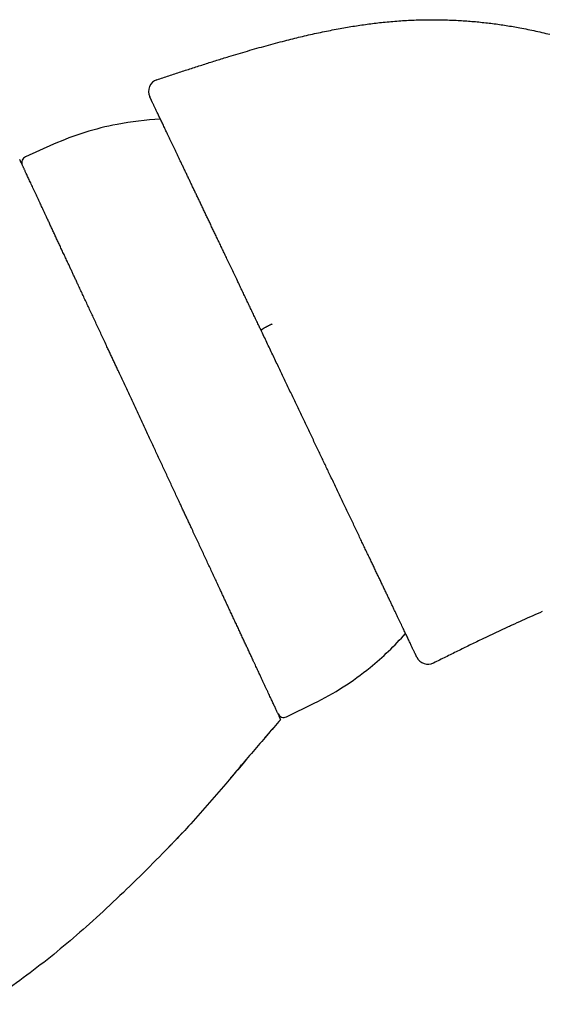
# Model space of a CAD drawing. Header units: millimetres. Extents: x 8 to 755, y 12 to 444.
# Tile 43 of 44: x 636 to 678, y 364 to 444. Entities that reach past the tile are written whole.
import ezdxf

# ---------------------------------------------------------------- set-up
doc = ezdxf.new("R2010")
doc.units = ezdxf.units.MM

msp = doc.modelspace()

# ---------------------------------------------------------------- linework, layer by layer
at = {"color": 7, "linetype": 'Continuous', "lineweight": 30}
for p, q in [((638.884, 433.934), (636.608, 432.92)), ((656.554, 419.386), (656.593, 419.39)), ((657.731, 387.621), (659.971, 388.713)), ((649.35, 378.27), (649.351, 378.27)), ((648.241, 377.104), (648.234, 377.126)), ((648.268, 377.133), (648.241, 377.104))]:
    msp.add_line(p, q, dxfattribs=at)
for centre, radius, start, end in [((647.571, 438.211), 1, 108.34278, 205.5), ((648.702, 410.985), 25, 92.66975, 100.79041), ((648.404, 412.552), 23.405, 100.79041, 114), ((636.811, 432.464), 0.5, 114, 205), ((648.702, 410.985), 25, 309.20959, 318.3306), ((669.198, 392.871), 1, 205.5, 296.32956), ((649.711, 409.75), 23.405, 296, 309.20959), ((657.512, 388.07), 0.5, 205, 296)]:
    msp.add_arc(centre, radius, start, end, dxfattribs=at)
for points, knots in [([(647.257, 439.16), (647.58, 439.267), (648.225, 439.481), (649.194, 439.8), (650.163, 440.115), (651.13, 440.425), (652.097, 440.73), (652.994, 441.007), (653.821, 441.257), (654.578, 441.48), (655.334, 441.698), (656.09, 441.909), (656.844, 442.113), (657.561, 442.301), (658.241, 442.472), (658.885, 442.628), (659.527, 442.778), (660.169, 442.92), (660.809, 443.055), (661.448, 443.183), (662.068, 443.3), (662.669, 443.406), (663.252, 443.501), (663.833, 443.589), (664.413, 443.669), (664.992, 443.742), (665.587, 443.808), (666.198, 443.866), (666.825, 443.916), (667.45, 443.956), (668.073, 443.985), (668.695, 444.004), (669.316, 444.013), (669.917, 444.012), (670.5, 444.002), (671.065, 443.983), (671.628, 443.957), (672.189, 443.922), (672.749, 443.879), (673.308, 443.828), (673.865, 443.769), (674.421, 443.702), (674.976, 443.627), (675.529, 443.545), (676.08, 443.454), (676.664, 443.35), (677.278, 443.23), (677.922, 443.094), (678.565, 442.947), (679.196, 442.792), (679.815, 442.63), (680.423, 442.462), (681.028, 442.284), (681.632, 442.096), (682.231, 441.901), (682.824, 441.699), (683.411, 441.489), (683.997, 441.271), (684.586, 441.042), (685.176, 440.804), (685.768, 440.555), (686.359, 440.298), (686.948, 440.033), (687.535, 439.759), (688.12, 439.477), (688.736, 439.171), (689.382, 438.839), (690.057, 438.479), (690.73, 438.109), (691.401, 437.728), (692.069, 437.336), (692.722, 436.943), (693.359, 436.547), (693.982, 436.15), (694.602, 435.744), (695.221, 435.329), (695.849, 434.898), (696.487, 434.448), (697.136, 433.981), (697.781, 433.504), (698.424, 433.018), (699.065, 432.523), (699.69, 432.029), (700.301, 431.536), (700.898, 431.045), (701.492, 430.547), (702.084, 430.041), (702.697, 429.508), (703.329, 428.947), (703.982, 428.356), (704.631, 427.758), (705.278, 427.15), (705.921, 426.535), (706.562, 425.911), (707.2, 425.278), (707.85, 424.623), (708.512, 423.944), (709.185, 423.241), (709.855, 422.529), (710.522, 421.809), (711.186, 421.08), (711.845, 420.344), (712.524, 419.575), (713.22, 418.773), (713.934, 417.937), (714.644, 417.092), (715.35, 416.239), (716.051, 415.377), (716.748, 414.508), (717.441, 413.631), (718.13, 412.746), (718.814, 411.855), (719.49, 410.962), (720.158, 410.067), (720.818, 409.172), (721.474, 408.271), (722.155, 407.323), (722.861, 406.328), (723.591, 405.284), (724.315, 404.234), (725.035, 403.178), (725.748, 402.117), (726.457, 401.05), (727.16, 399.978), (727.917, 398.809), (728.727, 397.543), (729.587, 396.178), (730.439, 394.808), (731.282, 393.433), (732.133, 392.027), (732.991, 390.589), (733.857, 389.121), (734.712, 387.65), (735.558, 386.179), (736.393, 384.708), (737.203, 383.265), (737.988, 381.851), (738.748, 380.468), (739.499, 379.087), (740.242, 377.71), (740.934, 376.412), (741.579, 375.195), (742.177, 374.057), (742.769, 372.925), (743.354, 371.796), (743.933, 370.673), (744.494, 369.576), (745.039, 368.506), (745.568, 367.462), (746.09, 366.425), (746.607, 365.393), (746.949, 364.707), (747.119, 364.365)], [0, 0, 0, 0, 0.007334, 0.01466, 0.021975, 0.029275, 0.036557, 0.043817, 0.049505, 0.055175, 0.060828, 0.06646, 0.072073, 0.077663, 0.082436, 0.087192, 0.091929, 0.096648, 0.101348, 0.106029, 0.11069, 0.114946, 0.119185, 0.123407, 0.127613, 0.131803, 0.135976, 0.140511, 0.145028, 0.149528, 0.154011, 0.158481, 0.162937, 0.16738, 0.171444, 0.175498, 0.179546, 0.183586, 0.187621, 0.19165, 0.195675, 0.199697, 0.203716, 0.207732, 0.211748, 0.215762, 0.220494, 0.225228, 0.229963, 0.234702, 0.239225, 0.243753, 0.248287, 0.252827, 0.257375, 0.261849, 0.266331, 0.270822, 0.275323, 0.279927, 0.284542, 0.289168, 0.293807, 0.298459, 0.303124, 0.307803, 0.313279, 0.318776, 0.324293, 0.329832, 0.335392, 0.340975, 0.346259, 0.351563, 0.356889, 0.362235, 0.367602, 0.373318, 0.379058, 0.384822, 0.390611, 0.396425, 0.402263, 0.40779, 0.413339, 0.41891, 0.424503, 0.430117, 0.436409, 0.442727, 0.449073, 0.455444, 0.461842, 0.468266, 0.474715, 0.48119, 0.488156, 0.495151, 0.502173, 0.509223, 0.516299, 0.523401, 0.530528, 0.538397, 0.546294, 0.55422, 0.562173, 0.570152, 0.578157, 0.586185, 0.594237, 0.602311, 0.610405, 0.618375, 0.626362, 0.634366, 0.642386, 0.651517, 0.660665, 0.669829, 0.679006, 0.688195, 0.697393, 0.7066, 0.715813, 0.7274, 0.738991, 0.75058, 0.762165, 0.773741, 0.786003, 0.798247, 0.810466, 0.822656, 0.834812, 0.846929, 0.858313, 0.869653, 0.880945, 0.892185, 0.903368, 0.912641, 0.92187, 0.931051, 0.940181, 0.94926, 0.958283, 0.966738, 0.975139, 0.983485, 0.991772, 1, 1, 1, 1]), ([(655.687, 418.872), (655.646, 418.959), (655.543, 419.174), (655.38, 419.516), (655.198, 419.898), (655.017, 420.279), (654.836, 420.657), (654.656, 421.035), (654.476, 421.412), (654.297, 421.787), (654.119, 422.161), (653.942, 422.532), (653.753, 422.929), (653.551, 423.351), (653.338, 423.798), (653.127, 424.241), (652.927, 424.659), (652.739, 425.055), (652.561, 425.427), (652.385, 425.795), (652.211, 426.16), (652.043, 426.514), (651.88, 426.856), (651.722, 427.187), (651.565, 427.514), (651.411, 427.838), (651.258, 428.158), (651.108, 428.474), (650.959, 428.785), (650.812, 429.093), (650.668, 429.397), (650.525, 429.696), (650.384, 429.991), (650.246, 430.281), (650.109, 430.567), (649.975, 430.848), (649.84, 431.131), (649.704, 431.416), (649.568, 431.702), (649.434, 431.983), (649.303, 432.258), (649.178, 432.52), (649.058, 432.772), (648.943, 433.012), (648.831, 433.247), (648.721, 433.477), (648.614, 433.701), (648.51, 433.92), (648.408, 434.134), (648.309, 434.341), (648.213, 434.544), (648.119, 434.74), (648.028, 434.931), (647.94, 435.116), (647.854, 435.295), (647.772, 435.468), (647.69, 435.64), (647.609, 435.809), (647.53, 435.974), (647.454, 436.133), (647.382, 436.285), (647.315, 436.427), (647.252, 436.558), (647.193, 436.681), (647.138, 436.797), (647.086, 436.907), (647.036, 437.01), (646.99, 437.107), (646.947, 437.197), (646.907, 437.282), (646.87, 437.359), (646.836, 437.43), (646.805, 437.495), (646.777, 437.553), (646.753, 437.604), (646.731, 437.649), (646.713, 437.689), (646.697, 437.722), (646.684, 437.748), (646.675, 437.767), (646.67, 437.778), (646.669, 437.78), (646.669, 437.781)], [0, 0, 0, 0, 0.008187, 0.020277, 0.032369, 0.044462, 0.056554, 0.068643, 0.080819, 0.092998, 0.105177, 0.117356, 0.129532, 0.144536, 0.159544, 0.174552, 0.189557, 0.202546, 0.215539, 0.228532, 0.241525, 0.254514, 0.266692, 0.278873, 0.291055, 0.303237, 0.315415, 0.327594, 0.339775, 0.351956, 0.364137, 0.376316, 0.388494, 0.400675, 0.412857, 0.425037, 0.437216, 0.450292, 0.463371, 0.476451, 0.48953, 0.502606, 0.514803, 0.527003, 0.539204, 0.551404, 0.563602, 0.575799, 0.587999, 0.6002, 0.6124, 0.624598, 0.636795, 0.648995, 0.661196, 0.673396, 0.685594, 0.698674, 0.711757, 0.724841, 0.737924, 0.751005, 0.76323, 0.775458, 0.787686, 0.799914, 0.812139, 0.824364, 0.836592, 0.848821, 0.861048, 0.873274, 0.885499, 0.897726, 0.909955, 0.922183, 0.934408, 0.947524, 0.960644, 0.973764, 0.986884, 1, 1, 1, 1]), ([(657.274, 387.398), (657.274, 387.399), (657.273, 387.401), (657.266, 387.415), (657.256, 387.437), (657.241, 387.469), (657.222, 387.51), (657.198, 387.56), (657.171, 387.619), (657.139, 387.688), (657.102, 387.767), (657.06, 387.856), (657.014, 387.955), (656.964, 388.063), (656.909, 388.181), (656.849, 388.309), (656.785, 388.446), (656.717, 388.592), (656.645, 388.747), (656.568, 388.912), (656.487, 389.085), (656.402, 389.267), (656.313, 389.458), (656.22, 389.658), (656.122, 389.867), (656.021, 390.085), (655.916, 390.311), (655.806, 390.545), (655.693, 390.788), (655.587, 391.015), (655.49, 391.224), (655.402, 391.413), (655.312, 391.606), (655.22, 391.802), (655.126, 392.003), (655.018, 392.235), (654.895, 392.5), (654.755, 392.801), (654.611, 393.109), (654.464, 393.424), (654.314, 393.746), (654.16, 394.075), (654.004, 394.411), (653.844, 394.754), (653.681, 395.103), (653.515, 395.459), (653.346, 395.821), (653.191, 396.154), (653.05, 396.456), (652.924, 396.726), (652.797, 396.998), (652.669, 397.274), (652.539, 397.552), (652.39, 397.871), (652.223, 398.231), (652.035, 398.634), (651.844, 399.041), (651.652, 399.454), (651.458, 399.871), (651.261, 400.292), (651.063, 400.718), (650.862, 401.148), (650.66, 401.581), (650.457, 402.018), (650.251, 402.459), (650.064, 402.86), (649.895, 403.222), (649.746, 403.542), (649.596, 403.864), (649.445, 404.187), (649.293, 404.512), (649.126, 404.871), (648.943, 405.263), (648.745, 405.689), (648.545, 406.117), (648.345, 406.546), (648.144, 406.977), (647.943, 407.408), (647.741, 407.841), (647.537, 408.278), (647.332, 408.719), (647.124, 409.164), (646.916, 409.61), (646.705, 410.063), (646.49, 410.525), (646.271, 410.994), (646.052, 411.463), (645.834, 411.931), (645.616, 412.398), (645.399, 412.865), (645.182, 413.33), (644.965, 413.794), (644.75, 414.256), (644.535, 414.716), (644.321, 415.175), (644.129, 415.588), (643.957, 415.955), (643.807, 416.279), (643.657, 416.6), (643.507, 416.921), (643.358, 417.24), (643.19, 417.6), (643.004, 417.999), (642.8, 418.437), (642.598, 418.871), (642.397, 419.301), (642.198, 419.727), (642.002, 420.15), (641.807, 420.568), (641.614, 420.981), (641.423, 421.39), (641.235, 421.793), (641.049, 422.192), (640.883, 422.548), (640.736, 422.863), (640.608, 423.138), (640.481, 423.41), (640.355, 423.68), (640.231, 423.947), (640.092, 424.245), (639.938, 424.574), (639.772, 424.931), (639.608, 425.282), (639.447, 425.627), (639.29, 425.965), (639.136, 426.295), (638.985, 426.619), (638.837, 426.936), (638.693, 427.246), (638.552, 427.548), (638.414, 427.843), (638.293, 428.103), (638.187, 428.33), (638.096, 428.526), (638.006, 428.718), (637.918, 428.907), (637.832, 429.091), (637.737, 429.295), (637.634, 429.516), (637.524, 429.752), (637.418, 429.98), (637.315, 430.199), (637.217, 430.41), (637.123, 430.611), (637.033, 430.804), (636.947, 430.988), (636.866, 431.163), (636.788, 431.329), (636.715, 431.486), (636.653, 431.62), (636.6, 431.733), (636.556, 431.828), (636.513, 431.919), (636.474, 432.005), (636.436, 432.086), (636.398, 432.168), (636.359, 432.249), (636.322, 432.329), (636.288, 432.402), (636.258, 432.467), (636.231, 432.524), (636.208, 432.574), (636.188, 432.616), (636.172, 432.651), (636.159, 432.679), (636.15, 432.699), (636.144, 432.711), (636.143, 432.713), (636.143, 432.713)], [0, 0, 0, 0, 0.006364, 0.012729, 0.019095, 0.025459, 0.031864, 0.03827, 0.044677, 0.051082, 0.057659, 0.064238, 0.070817, 0.077394, 0.084017, 0.090641, 0.097266, 0.103889, 0.110476, 0.117064, 0.123663, 0.130262, 0.136849, 0.143437, 0.150036, 0.156635, 0.163223, 0.16981, 0.176409, 0.183008, 0.187716, 0.192425, 0.197134, 0.201852, 0.20657, 0.211287, 0.217873, 0.224459, 0.231056, 0.237653, 0.244239, 0.250825, 0.257422, 0.264019, 0.270605, 0.277191, 0.283788, 0.290385, 0.295092, 0.299799, 0.304505, 0.309221, 0.313938, 0.318654, 0.325241, 0.331828, 0.338427, 0.345026, 0.351613, 0.3582, 0.364799, 0.371398, 0.377985, 0.384572, 0.391171, 0.39777, 0.402478, 0.407186, 0.411894, 0.416611, 0.421329, 0.426046, 0.432159, 0.438274, 0.444388, 0.450501, 0.456614, 0.462728, 0.468842, 0.474955, 0.481216, 0.487478, 0.49374, 0.5, 0.50659, 0.513179, 0.519779, 0.52638, 0.532969, 0.539558, 0.546159, 0.552759, 0.559348, 0.565937, 0.572538, 0.579138, 0.583848, 0.588558, 0.593268, 0.597987, 0.602706, 0.607425, 0.61401, 0.620595, 0.627192, 0.633788, 0.640373, 0.646958, 0.653554, 0.66015, 0.666735, 0.67332, 0.679917, 0.686513, 0.691219, 0.695925, 0.700631, 0.705346, 0.710062, 0.714777, 0.721368, 0.727958, 0.73456, 0.741162, 0.747752, 0.754342, 0.760944, 0.767546, 0.774136, 0.780726, 0.787328, 0.79393, 0.798641, 0.803352, 0.808063, 0.812783, 0.817504, 0.822224, 0.828809, 0.835393, 0.841988, 0.848584, 0.855168, 0.861752, 0.868347, 0.874943, 0.881527, 0.888111, 0.894707, 0.901302, 0.906008, 0.910713, 0.915419, 0.920133, 0.924848, 0.929563, 0.93539, 0.941217, 0.947045, 0.952872, 0.958698, 0.964526, 0.970354, 0.97618, 0.982135, 0.98809, 0.994046, 1, 1, 1, 1]), ([(656.554, 419.386), (656.529, 419.373), (656.478, 419.349), (656.403, 419.312), (656.33, 419.276), (656.258, 419.239), (656.189, 419.203), (656.122, 419.168), (656.059, 419.133), (656, 419.1), (655.944, 419.068), (655.894, 419.038), (655.848, 419.009), (655.807, 418.983), (655.772, 418.959), (655.742, 418.937), (655.719, 418.918), (655.702, 418.903), (655.692, 418.89), (655.687, 418.88), (655.686, 418.875), (655.687, 418.873), (655.687, 418.872)], [0, 0, 0, 0, 0.053098, 0.106386, 0.159675, 0.212773, 0.265866, 0.319147, 0.372428, 0.425522, 0.478747, 0.53216, 0.585575, 0.638801, 0.692319, 0.746027, 0.799735, 0.853255, 0.899303, 0.945412, 0.99146, 1, 1, 1, 1]), ([(656.582, 419.413), (656.577, 419.409), (656.567, 419.401), (656.558, 419.391), (656.554, 419.386)], [0, 0, 0, 0, 0.491435, 1, 1, 1, 1]), ([(668.295, 392.44), (668.295, 392.441), (668.294, 392.443), (668.287, 392.457), (668.275, 392.481), (668.26, 392.514), (668.24, 392.555), (668.218, 392.6), (668.195, 392.65), (668.166, 392.709), (668.133, 392.779), (668.094, 392.861), (668.051, 392.951), (668.004, 393.05), (667.953, 393.158), (667.897, 393.275), (667.837, 393.4), (667.774, 393.533), (667.707, 393.673), (667.636, 393.822), (667.562, 393.978), (667.483, 394.142), (667.402, 394.313), (667.316, 394.492), (667.227, 394.679), (667.135, 394.873), (667.039, 395.074), (666.939, 395.282), (666.837, 395.497), (666.729, 395.724), (666.615, 395.962), (666.495, 396.213), (666.372, 396.471), (666.246, 396.737), (666.115, 397.011), (665.981, 397.292), (665.843, 397.58), (665.703, 397.875), (665.559, 398.176), (665.412, 398.484), (665.263, 398.797), (665.11, 399.117), (664.955, 399.442), (664.798, 399.773), (664.637, 400.109), (664.471, 400.457), (664.3, 400.817), (664.122, 401.189), (663.942, 401.566), (663.755, 401.959), (663.56, 402.368), (663.357, 402.793), (663.152, 403.223), (662.944, 403.659), (662.733, 404.1), (662.521, 404.546), (662.306, 404.997), (662.088, 405.452), (661.869, 405.912), (661.648, 406.376), (661.425, 406.844), (661.211, 407.291), (661.008, 407.718), (660.815, 408.122), (660.621, 408.529), (660.426, 408.939), (660.225, 409.359), (660.019, 409.792), (659.807, 410.236), (659.594, 410.683), (659.38, 411.131), (659.165, 411.582), (658.949, 412.034), (658.732, 412.488), (658.515, 412.944), (658.297, 413.401), (658.078, 413.86), (657.859, 414.32), (657.639, 414.781), (657.418, 415.243), (657.198, 415.706), (656.972, 416.18), (656.741, 416.663), (656.505, 417.157), (656.269, 417.652), (656.033, 418.147), (655.839, 418.554), (655.724, 418.796), (655.687, 418.872)], [0, 0, 0, 0, 0.011261, 0.022526, 0.033793, 0.045058, 0.056319, 0.065775, 0.075231, 0.084687, 0.095528, 0.106372, 0.117215, 0.128056, 0.138972, 0.149891, 0.16081, 0.171726, 0.182531, 0.193338, 0.204145, 0.21495, 0.225754, 0.236561, 0.247367, 0.258171, 0.268975, 0.279781, 0.290586, 0.30139, 0.312886, 0.324383, 0.335881, 0.347376, 0.358986, 0.370597, 0.382209, 0.393818, 0.405427, 0.417037, 0.428648, 0.440256, 0.451864, 0.463474, 0.475084, 0.486692, 0.498957, 0.511225, 0.523492, 0.535757, 0.549012, 0.562269, 0.575527, 0.588782, 0.602036, 0.615293, 0.62855, 0.641804, 0.655058, 0.668314, 0.68157, 0.694823, 0.706035, 0.717249, 0.728463, 0.739677, 0.750888, 0.762864, 0.774842, 0.786821, 0.798799, 0.810775, 0.822751, 0.834728, 0.846707, 0.858684, 0.87066, 0.882635, 0.894612, 0.90659, 0.918567, 0.930542, 0.943254, 0.955968, 0.968682, 0.981396, 0.994108, 1, 1, 1, 1]), ([(678.443, 396.128), (678.17, 396.009), (677.623, 395.772), (676.805, 395.406), (675.985, 395.032), (675.164, 394.652), (674.343, 394.265), (673.472, 393.849), (672.552, 393.405), (671.582, 392.931), (670.611, 392.454), (669.965, 392.134), (669.641, 391.974)], [0, 0, 0, 0, 0.091667, 0.183791, 0.276337, 0.369265, 0.462536, 0.556109, 0.66672, 0.777621, 0.888739, 1, 1, 1, 1]), ([(657.274, 387.398), (656.525, 386.537), (655.027, 384.814), (653.071, 382.482), (651.332, 380.464), (649.924, 378.873), (648.984, 377.887), (648.569, 377.452)], [0, 0, 0, 0, 0.259016, 0.518072, 0.690794, 0.863478, 1, 1, 1, 1]), ([(655.962, 385.892), (655.963, 385.894), (655.967, 385.898), (655.974, 385.907), (655.983, 385.918), (655.994, 385.932), (656.007, 385.949), (656.022, 385.967), (656.039, 385.989), (656.059, 386.012), (656.08, 386.038), (656.103, 386.065), (656.127, 386.093), (656.151, 386.12), (656.177, 386.151), (656.207, 386.185), (656.241, 386.225), (656.278, 386.268), (656.318, 386.314), (656.359, 386.361), (656.398, 386.406), (656.434, 386.447), (656.466, 386.485), (656.493, 386.516), (656.515, 386.541), (656.533, 386.561), (656.55, 386.581), (656.57, 386.604), (656.59, 386.626), (656.608, 386.647), (656.626, 386.665), (656.642, 386.683), (656.658, 386.7), (656.672, 386.715), (656.686, 386.729), (656.698, 386.743), (656.705, 386.751), (656.709, 386.755)], [0, 0, 0, 0, 0.050674, 0.096779, 0.138418, 0.17573, 0.208912, 0.238241, 0.264119, 0.287126, 0.308078, 0.328043, 0.344953, 0.363013, 0.383411, 0.406222, 0.432709, 0.461845, 0.493632, 0.524829, 0.556021, 0.584083, 0.608992, 0.630748, 0.646469, 0.66, 0.671399, 0.687553, 0.705217, 0.725859, 0.750416, 0.779445, 0.813283, 0.852139, 0.896152, 0.945417, 1, 1, 1, 1]), ([(653.183, 382.624), (653.189, 382.631), (653.201, 382.645), (653.222, 382.67), (653.245, 382.698), (653.27, 382.729), (653.296, 382.761), (653.323, 382.793), (653.349, 382.825), (653.377, 382.859), (653.407, 382.894), (653.438, 382.932), (653.472, 382.973), (653.509, 383.017), (653.55, 383.065), (653.592, 383.115), (653.635, 383.166), (653.678, 383.217), (653.774, 383.329), (653.938, 383.523), (654.1, 383.715), (654.209, 383.843), (654.247, 383.888), (654.285, 383.933), (654.323, 383.977), (654.358, 384.019), (654.392, 384.058), (654.424, 384.095), (654.454, 384.13), (654.483, 384.163), (654.511, 384.195), (654.539, 384.227), (654.567, 384.259), (654.595, 384.291), (654.62, 384.32), (654.644, 384.347), (654.658, 384.363), (654.664, 384.371)], [0, 0, 0, 0, 0.0340674, 0.0659547, 0.0957941, 0.1237474, 0.1500112, 0.1707793, 0.1906975, 0.2099455, 0.2287221, 0.2472398, 0.2657191, 0.2866397, 0.3080862, 0.3303327, 0.3530084, 0.3755906, 0.3980794, 0.5028392, 0.6331824, 0.6533632, 0.673462, 0.6934788, 0.7130925, 0.7322269, 0.7501785, 0.7682311, 0.7866402, 0.805646, 0.8254661, 0.8462918, 0.8728376, 0.9013062, 0.9318904, 0.9647462, 1, 1, 1, 1]), ([(648.25, 377.114), (648.252, 377.116), (648.257, 377.121), (648.264, 377.129), (648.272, 377.137), (648.28, 377.146), (648.289, 377.156), (648.298, 377.167), (648.308, 377.178), (648.318, 377.19), (648.328, 377.201), (648.338, 377.212), (648.347, 377.221), (648.357, 377.231), (648.366, 377.242), (648.376, 377.252), (648.387, 377.264), (648.4, 377.278), (648.416, 377.294), (648.435, 377.313), (648.455, 377.334), (648.478, 377.358), (648.515, 377.396), (648.566, 377.449), (648.633, 377.519), (648.702, 377.591), (648.774, 377.667), (648.847, 377.744), (648.92, 377.82), (648.991, 377.896), (649.053, 377.961), (649.102, 378.013), (649.137, 378.05), (649.163, 378.078), (649.181, 378.097), (649.194, 378.111), (649.205, 378.123), (649.215, 378.134), (649.225, 378.144), (649.237, 378.157), (649.25, 378.17), (649.264, 378.184), (649.277, 378.197), (649.29, 378.209), (649.301, 378.22), (649.312, 378.231), (649.323, 378.241), (649.333, 378.252), (649.342, 378.261), (649.348, 378.268), (649.351, 378.271)], [0, 0, 0, 0, 0.038357, 0.073958, 0.106812, 0.136932, 0.164334, 0.189042, 0.211084, 0.230504, 0.247362, 0.25838, 0.268067, 0.276507, 0.283828, 0.290224, 0.295982, 0.302158, 0.309904, 0.320221, 0.33013, 0.341626, 0.354689, 0.386685, 0.42059, 0.456404, 0.493962, 0.531602, 0.568894, 0.605836, 0.642374, 0.664125, 0.682077, 0.69623, 0.704351, 0.710401, 0.715934, 0.721958, 0.728831, 0.736792, 0.751092, 0.768494, 0.789165, 0.813202, 0.837444, 0.864421, 0.894153, 0.926654, 0.961933, 1, 1, 1, 1]), ([(648.241, 377.104), (647.542, 376.393), (646.146, 374.972), (644.001, 372.889), (641.858, 370.912), (639.707, 369.056), (637.554, 367.317), (636.062, 366.233), (635.316, 365.691)], [0, 0, 0, 0, 0.173152, 0.34628, 0.51938, 0.679585, 0.839796, 1, 1, 1, 1])]:
    msp.add_open_spline(points, degree=3, knots=knots, dxfattribs=at)

doc.saveas('drawing.dxf')
